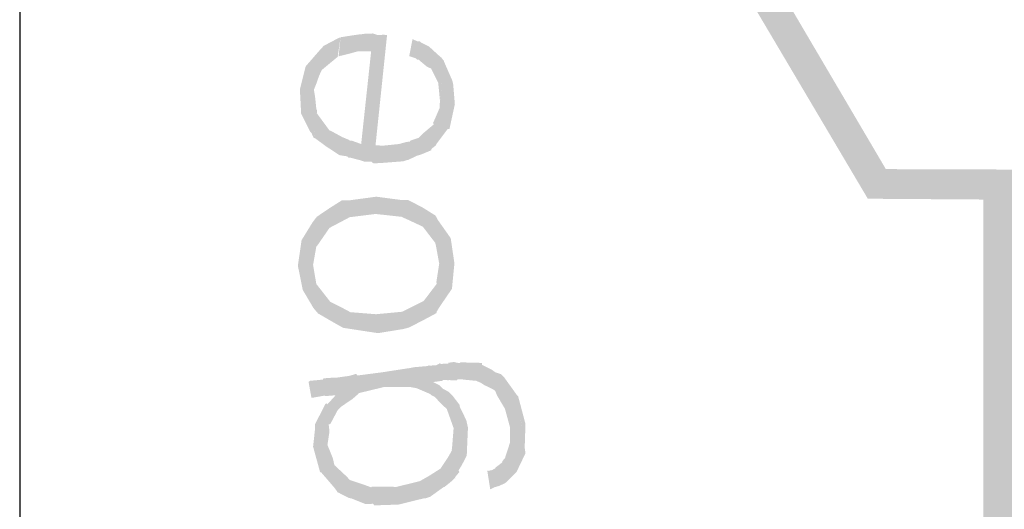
# Model space of a CAD drawing. Header units: metres. Extents: x 150884 to 151010, y 450410 to 450499.
# Tile 10 of 25: x 150965.4 to 150967.79, y 450418.72 to 450419.91. Entities that reach past the tile are written whole.
import ezdxf

# ---------------------------------------------------------------- set-up
doc = ezdxf.new("R2010")
doc.units = ezdxf.units.M
doc.header["$MEASUREMENT"] = 0
doc.layers.add('STEMPEL', color=7, linetype='Continuous', lineweight=0)

# ---------------------------------------------------------------- blocks, each defined once
blk = doc.blocks.new('241')
at = {"layer": 'STEMPEL', "linetype": 'Continuous', "lineweight": 13}
for color, points in [(3, [(-25.936, 2.9693), (-25.9853, 2.9707), (-25.986, 4.4147), (-26.1733, 4.416), (-26.5753, 5.0947), (-25.7807, 5.0947), (-25.686, 4.9327), (-25.048, 5.302), (-25.14, 5.464), (-24.7453, 6.1507), (-24.3513, 5.4707), (-24.448, 5.302), (-23.808, 4.9327), (-23.716, 5.0947), (-22.922, 5.096), (-23.322, 4.4147), (-23.51, 4.4147), (-23.51, 4.172), (-21.222, 4.172), (-21.2233, 4.122), (-23.5593, 4.122), (-23.5587, 4.464), (-23.3513, 4.464), (-23.01, 5.0453), (-23.688, 5.0453), (-23.792, 4.8647), (-24.5173, 5.2833), (-24.408, 5.4727), (-24.744, 6.0533), (-25.0833, 5.464), (-24.9793, 5.284), (-25.704, 4.8647), (-25.81, 5.0447), (-26.486, 5.0447), (-26.144, 4.464), (-25.9353, 4.4633)]), (7, [(-26.9753, 4.4733), (-26.9787, 4.476), (-26.9893, 4.476), (-26.998, 4.4787), (-27.0133, 4.4827), (-27.016, 4.4827), (-27.018, 4.4847), (-27.0307, 4.4867), (-27.0467, 4.4973), (-27.05, 4.4993), (-27.07, 4.514), (-27.0719, 4.5146), (-27.072, 4.514), (-27.072, 4.5147), (-27.0719, 4.5146), (-27.068, 4.5613), (-27.0667, 4.5587), (-27.0673, 4.5547), (-27.0467, 4.5267), (-27.0447, 4.526), (-27.042, 4.5247), (-27.026, 4.516), (-27.0147, 4.5113), (-27.014, 4.51), (-27.01, 4.51), (-26.9953, 4.5047), (-26.976, 4.684), (-26.968, 4.6813), (-26.9587, 4.682), (-26.9533, 4.6813), (-26.972, 4.5027), (-26.96, 4.502), (-26.934, 4.5047), (-26.922, 4.508), (-26.916, 4.5087), (-26.916, 4.51), (-26.902, 4.5147), (-26.8947, 4.522), (-26.894, 4.5227), (-26.8773, 4.5367), (-26.8787, 4.5387), (-26.876, 4.5447), (-26.868, 4.5633), (-26.868, 4.568), (-26.8607, 4.638), (-26.8473, 4.6073), (-26.846, 4.6013), (-26.8433, 4.5693), (-26.852, 4.5293), (-26.8553, 4.5287), (-26.8733, 4.5047), (-26.874, 4.5027), (-26.8813, 4.4967), (-26.8813, 4.4947), (-26.8973, 4.488), (-26.906, 4.4853), (-26.9193, 4.4787), (-26.9207, 4.4787), (-26.9273, 4.4767), (-26.936, 4.476), (-26.962, 4.474)]), (7, [(-26.9753, 4.4733), (-26.9787, 4.476), (-26.9893, 4.476), (-26.998, 4.4787), (-27.0133, 4.4827), (-27.016, 4.4827), (-27.018, 4.4847), (-27.0307, 4.4867), (-27.0467, 4.4973), (-27.05, 4.4993), (-27.07, 4.514), (-27.0719, 4.5146), (-27.072, 4.514), (-27.072, 4.5147), (-27.0719, 4.5146), (-27.068, 4.5613), (-27.0667, 4.5587), (-27.0673, 4.5547), (-27.0467, 4.5267), (-27.0447, 4.526), (-27.042, 4.5247), (-27.026, 4.516), (-27.0147, 4.5113), (-27.014, 4.51), (-27.01, 4.51), (-26.9953, 4.5047), (-26.976, 4.684), (-26.968, 4.6813), (-26.9587, 4.682), (-26.9533, 4.6813), (-26.972, 4.5027), (-26.96, 4.502), (-26.934, 4.5047), (-26.922, 4.508), (-26.916, 4.5087), (-26.916, 4.51), (-26.902, 4.5147), (-26.8947, 4.522), (-26.894, 4.5227), (-26.8773, 4.5367), (-26.8787, 4.5387), (-26.876, 4.5447), (-26.868, 4.5633), (-26.868, 4.568), (-26.8607, 4.638), (-26.8473, 4.6073), (-26.846, 4.6013), (-26.8433, 4.5693), (-26.852, 4.5293), (-26.8553, 4.5287), (-26.8733, 4.5047), (-26.874, 4.5027), (-26.8813, 4.4967), (-26.8813, 4.4947), (-26.8973, 4.488), (-26.906, 4.4853), (-26.9193, 4.4787), (-26.9207, 4.4787), (-26.9273, 4.4767), (-26.936, 4.476), (-26.962, 4.474)]), (7, [(-27.032, 4.6467), (-27.0287, 4.6773), (-27.028, 4.678), (-27.0107, 4.6807), (-26.9967, 4.6827), (-26.9947, 4.6827), (-26.9927, 4.6833), (-26.976, 4.684), (-26.9787, 4.6553), (-26.996, 4.6553), (-26.998, 4.6553), (-27.002, 4.6547), (-27.014, 4.6513), (-27.0307, 4.6473)]), (7, [(-27.032, 4.6467), (-27.0287, 4.6773), (-27.028, 4.678), (-27.0107, 4.6807), (-26.9967, 4.6827), (-26.9947, 4.6827), (-26.9927, 4.6833), (-26.976, 4.684), (-26.9787, 4.6553), (-26.996, 4.6553), (-26.998, 4.6553), (-27.002, 4.6547), (-27.014, 4.6513), (-27.0307, 4.6473)]), (7, [(-27.072, 4.5927), (-27.0627, 4.6567), (-27.06, 4.6593), (-27.0573, 4.6627), (-27.056, 4.664), (-27.0307, 4.6773), (-27.0287, 4.6773), (-27.0333, 4.6473), (-27.0327, 4.6467), (-27.0593, 4.6247), (-27.062, 4.6187), (-27.0633, 4.616), (-27.068, 4.6027)]), (7, [(-27.072, 4.5927), (-27.0627, 4.6567), (-27.06, 4.6593), (-27.0573, 4.6627), (-27.056, 4.664), (-27.0307, 4.6773), (-27.0287, 4.6773), (-27.0333, 4.6473), (-27.0327, 4.6467), (-27.0593, 4.6247), (-27.062, 4.6187), (-27.0633, 4.616), (-27.068, 4.6027)]), (7, [(-26.868, 4.568), (-26.8674, 4.5742), (-26.87, 4.6013), (-26.87, 4.6033), (-26.882, 4.6273), (-26.884, 4.628), (-26.8893, 4.6307), (-26.9027, 4.642), (-26.904, 4.6413), (-26.9073, 4.644), (-26.9173, 4.6473), (-26.912, 4.6747), (-26.904, 4.6713), (-26.9, 4.6713), (-26.898, 4.6693), (-26.886, 4.6633), (-26.8813, 4.6593), (-26.88, 4.658), (-26.866, 4.6453), (-26.8647, 4.646), (-26.8653, 4.6447), (-26.8607, 4.6393), (-26.8607, 4.638), (-26.8674, 4.5742), (-26.8673, 4.574)]), (7, [(-26.868, 4.568), (-26.8674, 4.5742), (-26.87, 4.6013), (-26.87, 4.6033), (-26.882, 4.6273), (-26.884, 4.628), (-26.8893, 4.6307), (-26.9027, 4.642), (-26.904, 4.6413), (-26.9073, 4.644), (-26.9173, 4.6473), (-26.912, 4.6747), (-26.904, 4.6713), (-26.9, 4.6713), (-26.898, 4.6693), (-26.886, 4.6633), (-26.8813, 4.6593), (-26.88, 4.658), (-26.866, 4.6453), (-26.8647, 4.646), (-26.8653, 4.6447), (-26.8607, 4.6393), (-26.8607, 4.638), (-26.8674, 4.5742), (-26.8673, 4.574)]), (7, [(-27.072, 4.514), (-27.076, 4.5227), (-27.078, 4.5247), (-27.0927, 4.554), (-27.0853, 4.6307), (-27.0627, 4.6567), (-27.072, 4.5927), (-27.07, 4.5807), (-27.068, 4.5613)]), (7, [(-27.072, 4.514), (-27.076, 4.5227), (-27.078, 4.5247), (-27.0927, 4.554), (-27.0853, 4.6307), (-27.0627, 4.6567), (-27.072, 4.5927), (-27.07, 4.5807), (-27.068, 4.5613)]), (7, [(-27.0927, 4.554), (-27.0947, 4.5933), (-27.0853, 4.6307)]), (7, [(-27.0927, 4.554), (-27.0947, 4.5933), (-27.0853, 4.6307)]), (7, [(-27.0733, 4.3087), (-27.074, 4.378), (-27.0673, 4.3867), (-27.0467, 4.4007), (-27.0267, 4.4133), (-27.0153, 4.4133), (-27.014, 4.386), (-27.0253, 4.38), (-27.0467, 4.3687), (-27.066, 4.3407), (-27.068, 4.3387)]), (7, [(-27.0733, 4.3087), (-27.074, 4.378), (-27.0673, 4.3867), (-27.0467, 4.4007), (-27.0267, 4.4133), (-27.0153, 4.4133), (-27.014, 4.386), (-27.0253, 4.38), (-27.0467, 4.3687), (-27.066, 4.3407), (-27.068, 4.3387)]), (7, [(-27.0733, 4.3087), (-27.074, 4.378), (-27.0673, 4.3867), (-27.0467, 4.4007), (-27.0267, 4.4133), (-27.0153, 4.4133), (-27.014, 4.386), (-27.0253, 4.38), (-27.0467, 4.3687), (-27.066, 4.3407), (-27.068, 4.3387)]), (7, [(-26.8687, 4.3107), (-26.874, 4.34), (-26.8753, 4.3447), (-26.8953, 4.3707), (-26.918, 4.3813), (-26.93, 4.3867), (-26.972, 4.3913), (-26.9707, 4.4193), (-26.9307, 4.414), (-26.9193, 4.414), (-26.896, 4.402), (-26.8747, 4.3887), (-26.8707, 4.3813)]), (7, [(-26.8687, 4.3107), (-26.874, 4.34), (-26.8753, 4.3447), (-26.8953, 4.3707), (-26.918, 4.3813), (-26.93, 4.3867), (-26.972, 4.3913), (-26.9707, 4.4193), (-26.9307, 4.414), (-26.9193, 4.414), (-26.896, 4.402), (-26.8747, 4.3887), (-26.8707, 4.3813)]), (7, [(-26.8687, 4.3107), (-26.874, 4.34), (-26.8753, 4.3447), (-26.8953, 4.3707), (-26.918, 4.3813), (-26.93, 4.3867), (-26.972, 4.3913), (-26.9707, 4.4193), (-26.9307, 4.414), (-26.9193, 4.414), (-26.896, 4.402), (-26.8747, 4.3887), (-26.8707, 4.3813)]), (7, [(-27.0653, 4.23), (-27.0727, 4.2387), (-27.09, 4.268), (-27.098, 4.3073), (-27.092, 4.3487), (-27.074, 4.378), (-27.0733, 4.3087), (-27.068, 4.2773)]), (7, [(-27.0653, 4.23), (-27.0727, 4.2387), (-27.09, 4.268), (-27.098, 4.3073), (-27.092, 4.3487), (-27.074, 4.378), (-27.0733, 4.3087), (-27.068, 4.2773)]), (7, [(-27.0653, 4.23), (-27.0727, 4.2387), (-27.09, 4.268), (-27.098, 4.3073), (-27.092, 4.3487), (-27.074, 4.378), (-27.0733, 4.3087), (-27.068, 4.2773)]), (7, [(-26.968, 4.198), (-27.012, 4.2047), (-27.0247, 4.2067), (-27.0447, 4.218), (-27.0653, 4.23), (-27.068, 4.2773), (-27.0667, 4.276), (-27.0453, 4.2487), (-27.024, 4.238), (-27.0127, 4.232), (-26.9713, 4.2287), (-26.9287, 4.2327), (-26.9167, 4.2387), (-26.894, 4.25), (-26.8727, 4.278), (-26.8733, 4.2807), (-26.8687, 4.3107), (-26.8707, 4.3813), (-26.85, 4.352), (-26.844, 4.3113), (-26.848, 4.27), (-26.868, 4.2407), (-26.8733, 4.232), (-26.8727, 4.2307), (-26.894, 4.2193), (-26.9173, 4.2073), (-26.9267, 4.2047)]), (7, [(-26.968, 4.198), (-27.012, 4.2047), (-27.0247, 4.2067), (-27.0447, 4.218), (-27.0653, 4.23), (-27.068, 4.2773), (-27.0667, 4.276), (-27.0453, 4.2487), (-27.024, 4.238), (-27.0127, 4.232), (-26.9713, 4.2287), (-26.9287, 4.2327), (-26.9167, 4.2387), (-26.894, 4.25), (-26.8727, 4.278), (-26.8733, 4.2807), (-26.8687, 4.3107), (-26.8707, 4.3813), (-26.85, 4.352), (-26.844, 4.3113), (-26.848, 4.27), (-26.868, 4.2407), (-26.8733, 4.232), (-26.8727, 4.2307), (-26.894, 4.2193), (-26.9173, 4.2073), (-26.9267, 4.2047)]), (7, [(-26.968, 4.198), (-27.012, 4.2047), (-27.0247, 4.2067), (-27.0447, 4.218), (-27.0653, 4.23), (-27.068, 4.2773), (-27.0667, 4.276), (-27.0453, 4.2487), (-27.024, 4.238), (-27.0127, 4.232), (-26.9713, 4.2287), (-26.9287, 4.2327), (-26.9167, 4.2387), (-26.894, 4.25), (-26.8727, 4.278), (-26.8733, 4.2807), (-26.8687, 4.3107), (-26.8707, 4.3813), (-26.85, 4.352), (-26.844, 4.3113), (-26.848, 4.27), (-26.868, 4.2407), (-26.8733, 4.232), (-26.8727, 4.2307), (-26.894, 4.2193), (-26.9173, 4.2073), (-26.9267, 4.2047)]), (7, [(-26.8453, 4.044), (-26.856, 4.074), (-26.856, 4.0747), (-26.8653, 4.0833), (-26.876, 4.0947), (-26.8813, 4.0973), (-26.8833, 4.0993), (-26.9053, 4.1087), (-26.916, 4.1107), (-26.918, 4.1107), (-26.958, 4.1107), (-26.96, 4.1347), (-26.9213, 4.1407), (-26.9193, 4.1407), (-26.91, 4.1427), (-26.8867, 4.1447), (-26.886, 4.146), (-26.884, 4.1453), (-26.8787, 4.1187), (-26.868, 4.1133), (-26.8613, 4.1067), (-26.8613, 4.1073), (-26.8533, 4.1027)]), (7, [(-26.8453, 4.044), (-26.856, 4.074), (-26.856, 4.0747), (-26.8653, 4.0833), (-26.876, 4.0947), (-26.8813, 4.0973), (-26.8833, 4.0993), (-26.9053, 4.1087), (-26.916, 4.1107), (-26.918, 4.1107), (-26.958, 4.1107), (-26.96, 4.1347), (-26.9213, 4.1407), (-26.9193, 4.1407), (-26.91, 4.1427), (-26.8867, 4.1447), (-26.886, 4.146), (-26.884, 4.1453), (-26.8787, 4.1187), (-26.868, 4.1133), (-26.8613, 4.1067), (-26.8613, 4.1073), (-26.8533, 4.1027)]), (7, [(-26.8453, 4.044), (-26.856, 4.074), (-26.856, 4.0747), (-26.8653, 4.0833), (-26.876, 4.0947), (-26.8813, 4.0973), (-26.8833, 4.0993), (-26.9053, 4.1087), (-26.916, 4.1107), (-26.918, 4.1107), (-26.958, 4.1107), (-26.96, 4.1347), (-26.9213, 4.1407), (-26.9193, 4.1407), (-26.91, 4.1427), (-26.8867, 4.1447), (-26.886, 4.146), (-26.884, 4.1453), (-26.8787, 4.1187), (-26.868, 4.1133), (-26.8613, 4.1067), (-26.8613, 4.1073), (-26.8533, 4.1027)]), (7, [(-26.754, 4.046), (-26.762, 4.0753), (-26.7747, 4.0967), (-26.778, 4.1047), (-26.782, 4.1073), (-26.794, 4.1133), (-26.794, 4.1127), (-26.8007, 4.1173), (-26.8087, 4.1207), (-26.83, 4.1227), (-26.8313, 4.1233), (-26.834, 4.1233), (-26.84, 4.1227), (-26.84, 4.1213), (-26.848, 4.1213), (-26.852, 4.122), (-26.8553, 4.1213), (-26.856, 4.122), (-26.862, 4.122), (-26.864, 4.1207), (-26.8687, 4.12), (-26.8787, 4.1187), (-26.884, 4.1453), (-26.8733, 4.146), (-26.8673, 4.1493), (-26.866, 4.148), (-26.858, 4.1487), (-26.854, 4.1487), (-26.854, 4.15), (-26.844, 4.1513), (-26.8433, 4.1507), (-26.8393, 4.15), (-26.836, 4.1493), (-26.834, 4.1507), (-26.812, 4.15), (-26.8047, 4.15), (-26.7993, 4.1493), (-26.7993, 4.1467), (-26.7873, 4.1407), (-26.7833, 4.1387), (-26.778, 4.1347), (-26.768, 4.1313), (-26.764, 4.1273)]), (7, [(-26.754, 4.046), (-26.762, 4.0753), (-26.7747, 4.0967), (-26.778, 4.1047), (-26.782, 4.1073), (-26.794, 4.1133), (-26.794, 4.1127), (-26.8007, 4.1173), (-26.8087, 4.1207), (-26.83, 4.1227), (-26.8313, 4.1233), (-26.834, 4.1233), (-26.84, 4.1227), (-26.84, 4.1213), (-26.848, 4.1213), (-26.852, 4.122), (-26.8553, 4.1213), (-26.856, 4.122), (-26.862, 4.122), (-26.864, 4.1207), (-26.8687, 4.12), (-26.8787, 4.1187), (-26.884, 4.1453), (-26.8733, 4.146), (-26.8673, 4.1493), (-26.866, 4.148), (-26.858, 4.1487), (-26.854, 4.1487), (-26.854, 4.15), (-26.844, 4.1513), (-26.8433, 4.1507), (-26.8393, 4.15), (-26.836, 4.1493), (-26.834, 4.1507), (-26.812, 4.15), (-26.8047, 4.15), (-26.7993, 4.1493), (-26.7993, 4.1467), (-26.7873, 4.1407), (-26.7833, 4.1387), (-26.778, 4.1347), (-26.768, 4.1313), (-26.764, 4.1273)]), (7, [(-26.754, 4.046), (-26.762, 4.0753), (-26.7747, 4.0967), (-26.778, 4.1047), (-26.782, 4.1073), (-26.794, 4.1133), (-26.794, 4.1127), (-26.8007, 4.1173), (-26.8087, 4.1207), (-26.83, 4.1227), (-26.8313, 4.1233), (-26.834, 4.1233), (-26.84, 4.1227), (-26.84, 4.1213), (-26.848, 4.1213), (-26.852, 4.122), (-26.8553, 4.1213), (-26.856, 4.122), (-26.862, 4.122), (-26.864, 4.1207), (-26.8687, 4.12), (-26.8787, 4.1187), (-26.884, 4.1453), (-26.8733, 4.146), (-26.8673, 4.1493), (-26.866, 4.148), (-26.858, 4.1487), (-26.854, 4.1487), (-26.854, 4.15), (-26.844, 4.1513), (-26.8433, 4.1507), (-26.8393, 4.15), (-26.836, 4.1493), (-26.834, 4.1507), (-26.812, 4.15), (-26.8047, 4.15), (-26.7993, 4.1493), (-26.7993, 4.1467), (-26.7873, 4.1407), (-26.7833, 4.1387), (-26.778, 4.1347), (-26.768, 4.1313), (-26.764, 4.1273)]), (7, [(-27.076, 4.0933), (-27.0807, 4.1193), (-27.078, 4.1207), (-27.0573, 4.1227), (-27.0567, 4.1247), (-27.038, 4.126), (-27.0367, 4.0973), (-27.052, 4.096), (-27.0533, 4.096), (-27.0547, 4.0967), (-27.074, 4.0933)]), (7, [(-27.076, 4.0933), (-27.0807, 4.1193), (-27.078, 4.1207), (-27.0573, 4.1227), (-27.0567, 4.1247), (-27.038, 4.126), (-27.0367, 4.0973), (-27.052, 4.096), (-27.0533, 4.096), (-27.0547, 4.0967), (-27.074, 4.0933)]), (7, [(-27.076, 4.0933), (-27.0807, 4.1193), (-27.078, 4.1207), (-27.0573, 4.1227), (-27.0567, 4.1247), (-27.038, 4.126), (-27.0367, 4.0973), (-27.052, 4.096), (-27.0533, 4.096), (-27.0547, 4.0967), (-27.074, 4.0933)]), (7, [(-27.05, 4.0167), (-27.0573, 4.0753), (-27.0533, 4.0833), (-27.0513, 4.084), (-27.05, 4.0827), (-27.0367, 4.0973), (-27.038, 4.126), (-27.034, 4.126), (-27.0147, 4.1287), (-27.0033, 4.132), (-27.0013, 4.1293), (-26.96, 4.1347), (-26.958, 4.1107), (-26.9993, 4.1007), (-26.9993, 4.1), (-27.01, 4.0907), (-27.028, 4.0787), (-27.0333, 4.0733), (-27.0453, 4.0507), (-27.048, 4.05), (-27.0467, 4.0387)]), (7, [(-27.05, 4.0167), (-27.0573, 4.0753), (-27.0533, 4.0833), (-27.0513, 4.084), (-27.05, 4.0827), (-27.0367, 4.0973), (-27.038, 4.126), (-27.034, 4.126), (-27.0147, 4.1287), (-27.0033, 4.132), (-27.0013, 4.1293), (-26.96, 4.1347), (-26.958, 4.1107), (-26.9993, 4.1007), (-26.9993, 4.1), (-27.01, 4.0907), (-27.028, 4.0787), (-27.0333, 4.0733), (-27.0453, 4.0507), (-27.048, 4.05), (-27.0467, 4.0387)]), (7, [(-27.05, 4.0167), (-27.0573, 4.0753), (-27.0533, 4.0833), (-27.0513, 4.084), (-27.05, 4.0827), (-27.0367, 4.0973), (-27.038, 4.126), (-27.034, 4.126), (-27.0147, 4.1287), (-27.0033, 4.132), (-27.0013, 4.1293), (-26.96, 4.1347), (-26.958, 4.1107), (-26.9993, 4.1007), (-26.9993, 4.1), (-27.01, 4.0907), (-27.028, 4.0787), (-27.0333, 4.0733), (-27.0453, 4.0507), (-27.048, 4.05), (-27.0467, 4.0387)]), (7, [(-26.786, 3.9447), (-26.786, 3.9453), (-26.7907, 3.9753), (-26.7887, 3.9747), (-26.7827, 3.976), (-26.778, 3.9787), (-26.7773, 3.98), (-26.766, 3.9887), (-26.766, 3.9907), (-26.762, 3.9953), (-26.754, 4.02), (-26.754, 4.046), (-26.764, 4.1273), (-26.742, 4.0967), (-26.7287, 4.0033), (-26.7433, 3.9727), (-26.746, 3.97), (-26.756, 3.96), (-26.7593, 3.9567), (-26.762, 3.9547), (-26.7733, 3.9493), (-26.7727, 3.95), (-26.7793, 3.948)]), (7, [(-26.786, 3.9447), (-26.786, 3.9453), (-26.7907, 3.9753), (-26.7887, 3.9747), (-26.7827, 3.976), (-26.778, 3.9787), (-26.7773, 3.98), (-26.766, 3.9887), (-26.766, 3.9907), (-26.762, 3.9953), (-26.754, 4.02), (-26.754, 4.046), (-26.764, 4.1273), (-26.742, 4.0967), (-26.7287, 4.0033), (-26.7433, 3.9727), (-26.746, 3.97), (-26.756, 3.96), (-26.7593, 3.9567), (-26.762, 3.9547), (-26.7733, 3.9493), (-26.7727, 3.95), (-26.7793, 3.948)]), (7, [(-26.786, 3.9447), (-26.786, 3.9453), (-26.7907, 3.9753), (-26.7887, 3.9747), (-26.7827, 3.976), (-26.778, 3.9787), (-26.7773, 3.98), (-26.766, 3.9887), (-26.766, 3.9907), (-26.762, 3.9953), (-26.754, 4.02), (-26.754, 4.046), (-26.764, 4.1273), (-26.742, 4.0967), (-26.7287, 4.0033), (-26.7433, 3.9727), (-26.746, 3.97), (-26.756, 3.96), (-26.7593, 3.9567), (-26.762, 3.9547), (-26.7733, 3.9493), (-26.7727, 3.95), (-26.7793, 3.948)]), (7, [(-26.974, 3.9187), (-26.976, 3.9213), (-26.988, 3.9207), (-27.0113, 3.93), (-27.0153, 3.9307), (-27.032, 3.9393), (-27.034, 3.94), (-27.0347, 3.942), (-27.0393, 3.948), (-27.06, 3.972), (-27.062, 3.9727), (-27.0733, 4.014), (-27.07, 4.044), (-27.07, 4.0507), (-27.0573, 4.0753), (-27.05, 4.0167), (-27.0413, 3.9953), (-27.0387, 3.984), (-27.018, 3.9647), (-27.014, 3.96), (-26.992, 3.9527), (-26.9793, 3.948), (-26.978, 3.9493), (-26.938, 3.9487), (-26.9, 3.958), (-26.8967, 3.96), (-26.886, 3.966), (-26.866, 3.9787), (-26.866, 3.9793), (-26.854, 3.9973), (-26.848, 4.008), (-26.8487, 4.008), (-26.848, 4.01), (-26.8453, 4.044), (-26.8533, 4.1027), (-26.8527, 4.102), (-26.8467, 4.096), (-26.846, 4.0953), (-26.8353, 4.0813), (-26.8353, 4.0787), (-26.8247, 4.0567), (-26.822, 4.0447), (-26.8227, 4.03), (-26.824, 3.9993), (-26.8327, 3.9827), (-26.8333, 3.982), (-26.8373, 3.9753), (-26.836, 3.9727), (-26.8427, 3.9647), (-26.842, 3.9613), (-26.8427, 3.964), (-26.8493, 3.9573), (-26.86, 3.9487), (-26.862, 3.948), (-26.8833, 3.9327), (-26.8913, 3.93), (-26.894, 3.93), (-26.9347, 3.92)]), (7, [(-26.974, 3.9187), (-26.976, 3.9213), (-26.988, 3.9207), (-27.0113, 3.93), (-27.0153, 3.9307), (-27.032, 3.9393), (-27.034, 3.94), (-27.0347, 3.942), (-27.0393, 3.948), (-27.06, 3.972), (-27.062, 3.9727), (-27.0733, 4.014), (-27.07, 4.044), (-27.07, 4.0507), (-27.0573, 4.0753), (-27.05, 4.0167), (-27.0413, 3.9953), (-27.0387, 3.984), (-27.018, 3.9647), (-27.014, 3.96), (-26.992, 3.9527), (-26.9793, 3.948), (-26.978, 3.9493), (-26.938, 3.9487), (-26.9, 3.958), (-26.8967, 3.96), (-26.886, 3.966), (-26.866, 3.9787), (-26.866, 3.9793), (-26.854, 3.9973), (-26.848, 4.008), (-26.8487, 4.008), (-26.848, 4.01), (-26.8453, 4.044), (-26.8533, 4.1027), (-26.8527, 4.102), (-26.8467, 4.096), (-26.846, 4.0953), (-26.8353, 4.0813), (-26.8353, 4.0787), (-26.8247, 4.0567), (-26.822, 4.0447), (-26.8227, 4.03), (-26.824, 3.9993), (-26.8327, 3.9827), (-26.8333, 3.982), (-26.8373, 3.9753), (-26.836, 3.9727), (-26.8427, 3.9647), (-26.842, 3.9613), (-26.8427, 3.964), (-26.8493, 3.9573), (-26.86, 3.9487), (-26.862, 3.948), (-26.8833, 3.9327), (-26.8913, 3.93), (-26.894, 3.93), (-26.9347, 3.92)]), (7, [(-26.974, 3.9187), (-26.976, 3.9213), (-26.988, 3.9207), (-27.0113, 3.93), (-27.0153, 3.9307), (-27.032, 3.9393), (-27.034, 3.94), (-27.0347, 3.942), (-27.0393, 3.948), (-27.06, 3.972), (-27.062, 3.9727), (-27.0733, 4.014), (-27.07, 4.044), (-27.07, 4.0507), (-27.0573, 4.0753), (-27.05, 4.0167), (-27.0413, 3.9953), (-27.0387, 3.984), (-27.018, 3.9647), (-27.014, 3.96), (-26.992, 3.9527), (-26.9793, 3.948), (-26.978, 3.9493), (-26.938, 3.9487), (-26.9, 3.958), (-26.8967, 3.96), (-26.886, 3.966), (-26.866, 3.9787), (-26.866, 3.9793), (-26.854, 3.9973), (-26.848, 4.008), (-26.8487, 4.008), (-26.848, 4.01), (-26.8453, 4.044), (-26.8533, 4.1027), (-26.8527, 4.102), (-26.8467, 4.096), (-26.846, 4.0953), (-26.8353, 4.0813), (-26.8353, 4.0787), (-26.8247, 4.0567), (-26.822, 4.0447), (-26.8227, 4.03), (-26.824, 3.9993), (-26.8327, 3.9827), (-26.8333, 3.982), (-26.8373, 3.9753), (-26.836, 3.9727), (-26.8427, 3.9647), (-26.842, 3.9613), (-26.8427, 3.964), (-26.8493, 3.9573), (-26.86, 3.9487), (-26.862, 3.948), (-26.8833, 3.9327), (-26.8913, 3.93), (-26.894, 3.93), (-26.9347, 3.92)]), (7, [(-26.7287, 4.0033), (-26.73, 4.012), (-26.73, 4.0125), (-26.742, 4.0967), (-26.7407, 4.096), (-26.7287, 4.0507), (-26.73, 4.0125)]), (7, [(-26.7287, 4.0033), (-26.73, 4.012), (-26.73, 4.0125), (-26.742, 4.0967), (-26.7407, 4.096), (-26.7287, 4.0507), (-26.73, 4.0125)]), (7, [(-26.7287, 4.0033), (-26.73, 4.012), (-26.73, 4.0125), (-26.742, 4.0967), (-26.7407, 4.096), (-26.7287, 4.0507), (-26.73, 4.0125)])]:
    blk.add_hatch(color=color, dxfattribs=at).paths.add_polyline_path(points)
at = {"layer": 'STEMPEL', "color": 7, "linetype": 'Continuous', "lineweight": 13}
for p in [(-27.5493, 0), (-27.5487, 0.0313), (-27.5487, 0.0313)]:
    blk.add_line(p, (-27.5487, 7.5307), dxfattribs=at)
at = {"layer": 'STEMPEL', "color": 7, "linetype": 'Continuous', "lineweight": 13, "extrusion": (0, 0, -1)}
blk.add_solid([(27.014, 4.386), (26.972, 4.3913), (27.0153, 4.4133), (26.9707, 4.4193)], dxfattribs=at)
blk.add_solid([(27.014, 4.386), (26.972, 4.3913), (27.0153, 4.4133), (26.9707, 4.4193)], dxfattribs=at)
blk.add_solid([(27.014, 4.386), (26.972, 4.3913), (27.0153, 4.4133), (26.9707, 4.4193)], dxfattribs=at)

msp = doc.modelspace()

# ---------------------------------------------------------------- block references
at = {"layer": 'STEMPEL', "color": 7, "linetype": 'Continuous', "lineweight": 0, "xscale": 1.5, "yscale": 1.5, "zscale": 1.5}
msp.add_blockref('241', (151006.721, 450412.847), dxfattribs=at)

doc.saveas('drawing.dxf')
